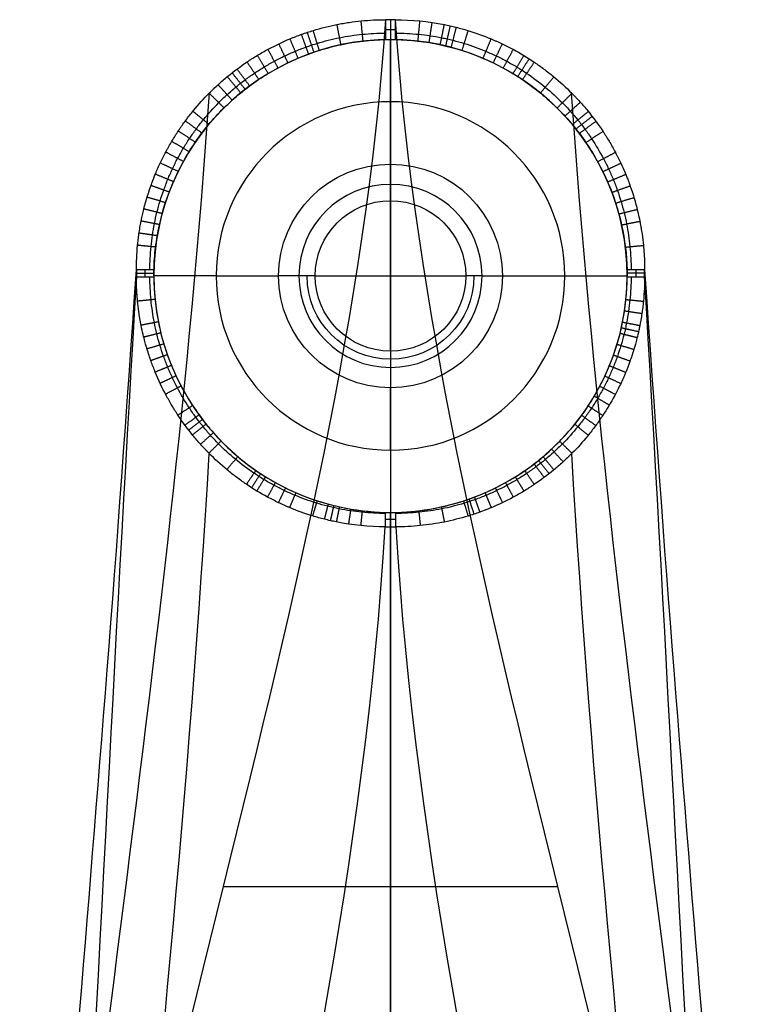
# Model space of a CAD drawing. Header units: millimetres. Extents: x -231 to 231, y -185 to 265.
# Tile 28 of 29: x -18 to 18, y 217 to 265. Entities that reach past the tile are written whole.
import ezdxf

# ---------------------------------------------------------------- set-up
doc = ezdxf.new("R2010")
doc.units = ezdxf.units.MM
doc.layers.add('Layer 01', color=7, linetype='Continuous', true_color=0x000000)

msp = doc.modelspace()

# ---------------------------------------------------------------- linework, layer by layer
at = {"layer": 'Layer 01', "color": 254, "true_color": 0xcad1ee}
for p, q in [((0, 264.753, 7.044), (0, 181.189, 781.5)), ((0, 264.753, 7.044), (0, 263.8, 5.907)), ((-0.234, 264.275, 6.474), (0.234, 264.275, 6.474)), ((0, 263.8, 3), (0, 263.8, 5.907)), ((0, 257.79), (0, 260.8)), ((0, 256.026, 4.434), (0, 256.813, 0.789)), ((0, 248.774, 4.434), (0, 256.026, 4.434)), ((-11.819, 252.364, 6.442), (-11.819, 252.691, 6.442)), ((11.819, 252.691, 6.442), (11.819, 252.364, 6.442)), ((-12.242, 252.527, 6.895), (-11.399, 252.527, 5.992)), ((-8.4, 252.4), (-5.39, 252.4)), ((-3.626, 252.4, 4.434), (3.626, 252.4, 4.434)), ((5.39, 252.4), (8.4, 252.4)), ((12.242, 252.527, 6.895), (11.399, 252.527, 5.992)), ((0, 248.774, 4.434), (0, 247.987, 0.789)), ((0, 244), (0, 247.01)), ((0, 240.303, 6.746), (0, 241, 6.074)), ((0, 241, 3), (0, 241, 6.074)), ((0.251, 240.653, 6.409), (-0.251, 240.653, 6.409)), ((0, 145.463, 781.5), (0, 240.303, 6.746)), ((-8.062, 222.971, 394.272), (8.062, 222.971, 394.272))]:
    msp.add_line(p, q, dxfattribs=at)
for centre, radius, start, end in [((0, 252.4, 3), 11.4, 0, 180), ((0, 252.4, 4.496), 11.4, 0, 180), ((0, 252.4), 8.4, 0, 180), ((0, 252.4, 0.789), 4.413, 0, 180), ((0, 252.4, 3), 11.4, 180, 0), ((0, 252.4, 4.538), 11.4, 180, 0), ((0, 252.4), 8.4, 180, 0), ((0, 252.4, 0.789), 4.413, 180, 0)]:
    msp.add_arc(centre, radius, start, end, dxfattribs=at)
at = {"layer": 'Layer 01', "color": 254, "true_color": 0xcad1ee, "extrusion": (1, 0, 0)}
for centre, radius, start, end in [((260.8, 3), 3, 270, 0), ((257.79, 1), 1, 192.1754, 270)]:
    msp.add_arc(centre, radius, start, end, dxfattribs=at)
at = {"layer": 'Layer 01', "color": 254, "true_color": 0xcad1ee, "extrusion": (0, 0, -1)}
for centre, radius, start, end in [((0, 252.4), 5.39, 0, 180), ((0, 252.4, -4.434), 3.626, 0, 180), ((0, 252.4), 5.39, 180, 0), ((0, 252.4, -2.612), 4.019, 180, 0), ((0, 252.4, -4.434), 3.626, 180, 0)]:
    msp.add_arc(centre, radius, start, end, dxfattribs=at)
at = {"layer": 'Layer 01', "color": 254, "true_color": 0xcad1ee, "extrusion": (0, 1, 0)}
for centre, radius, start, end in [((8.4, 3, 252.4), 3, 270, 0), ((5.39, 1, 252.4), 1, 192.1754, 270)]:
    msp.add_arc(centre, radius, start, end, dxfattribs=at)
at = {"layer": 'Layer 01', "color": 254, "true_color": 0xcad1ee, "extrusion": (0, -1, 0)}
for centre, radius, start, end in [((5.39, 1, -252.4), 1, 192.1754, 270), ((8.4, 3, -252.4), 3, 270, 0)]:
    msp.add_arc(centre, radius, start, end, dxfattribs=at)
at = {"layer": 'Layer 01', "color": 254, "true_color": 0xcad1ee, "extrusion": (-1, 0, 0)}
for centre, radius, start, end in [((-247.01, 1), 1, 192.1754, 270), ((-244, 3), 3, 270, 0)]:
    msp.add_arc(centre, radius, start, end, dxfattribs=at)
at = {"layer": 'Layer 01', "color": 254, "true_color": 0xcad1ee}
for points, degree in [([(-0.234, 264.753, 7.044), (-2.145, 236.896, 265.22), (-13.988, 209.046, 523.324), (-15.862, 181.189, 781.5)], 3), ([(-2.384, 263.548, 5.859), (-2.482, 264.034, 6.449), (-2.579, 264.521, 7.039)], 2), ([(-1.32, 263.723, 5.879), (-1.368, 264.209, 6.461), (-1.416, 264.695, 7.042)], 2), ([(-0.234, 264.753, 7.044), (-0.234, 264.275, 6.474), (-0.234, 263.798, 5.904)], 2), ([(0.234, 264.753, 7.044), (0, 264.753, 7.044), (-0.234, 264.753, 7.044)], 2), ([(15.862, 181.189, 781.5), (13.988, 209.046, 523.324), (2.145, 236.896, 265.22), (0.234, 264.753, 7.044)], 3), ([(0.234, 263.798, 5.904), (0.234, 264.116, 6.284), (0.234, 264.435, 6.664), (0.234, 264.753, 7.044)], 3), ([(1.323, 263.723, 5.879), (1.372, 264.209, 6.461), (1.42, 264.694, 7.042)], 2), ([(1.862, 263.647, 5.869), (1.935, 264.134, 6.455), (2.008, 264.621, 7.041)], 2), ([(2.398, 263.545, 5.859), (2.496, 264.031, 6.449), (2.594, 264.518, 7.039)], 2), ([(2.664, 263.484, 5.855), (2.774, 263.97, 6.447), (2.885, 264.455, 7.038)], 2), ([(-3.945, 263.096, 5.838), (-4.116, 263.57, 6.435), (-4.287, 264.045, 7.033)], 2), ([(-3.688, 263.187, 5.841), (-3.847, 263.665, 6.438), (-4.006, 264.143, 7.034)], 2), ([(-3.43, 263.272, 5.844), (-3.576, 263.752, 6.44), (-3.723, 264.233, 7.035)], 2), ([(2.928, 263.418, 5.851), (3.051, 263.902, 6.444), (3.174, 264.386, 7.037)], 2), ([(3.448, 263.266, 5.844), (3.596, 263.746, 6.44), (3.744, 264.226, 7.035)], 2), ([(-4.942, 262.673, 5.83), (-5.16, 263.131, 6.428), (-5.379, 263.59, 7.026)], 2), ([(-4.45, 262.896, 5.834), (-4.645, 263.363, 6.432), (-4.84, 263.83, 7.03)], 2), ([(4.459, 262.892, 5.834), (4.654, 263.359, 6.432), (4.85, 263.826, 7.03)], 2), ([(4.949, 262.67, 5.83), (5.168, 263.128, 6.428), (5.387, 263.586, 7.026)], 2), ([(-5.888, 262.162, 5.827), (-6.151, 262.597, 6.423), (-6.414, 263.033, 7.019)], 2), ([(-5.421, 262.429, 5.828), (-5.662, 262.876, 6.426), (-5.904, 263.324, 7.023)], 2), ([(5.43, 262.424, 5.828), (5.671, 262.871, 6.425), (5.913, 263.319, 7.023)], 2), ([(5.9, 262.154, 5.827), (6.164, 262.589, 6.423), (6.428, 263.025, 7.019)], 2), ([(-6.343, 261.872, 5.827), (-6.627, 262.294, 6.421), (-6.911, 262.716, 7.015)], 2), ([(6.132, 262.01, 5.827), (6.406, 262.439, 6.422), (6.68, 262.867, 7.017)], 2), ([(6.359, 261.862, 5.827), (6.644, 262.283, 6.421), (6.929, 262.704, 7.015)], 2), ([(-7.002, 261.396, 5.829), (-7.316, 261.795, 6.419), (-7.629, 262.194, 7.008)], 2), ([(-6.785, 261.561, 5.828), (-7.089, 261.967, 6.419), (-7.393, 262.374, 7.011)], 2), ([(-7.627, 260.873, 5.833), (-7.968, 261.246, 6.417), (-8.308, 261.619, 7.001)], 2), ([(-7.215, 261.226, 5.83), (-7.538, 261.617, 6.418), (-7.861, 262.007, 7.006)], 2), ([(7.226, 261.218, 5.83), (7.549, 261.608, 6.418), (7.872, 261.998, 7.006)], 2), ([(-8.02, 260.502, 5.837), (-8.377, 260.856, 6.417), (-8.734, 261.211, 6.996)], 2), ([(8.025, 260.497, 5.837), (8.383, 260.851, 6.417), (8.74, 261.205, 6.996)], 2), ([(8.4, 260.107, 5.842), (8.772, 260.441, 6.416), (9.145, 260.776, 6.991)], 2), ([(-8.749, 259.709, 5.847), (-9.135, 260.023, 6.416), (-9.52, 260.338, 6.985)], 2), ([(8.758, 259.698, 5.847), (9.144, 260.011, 6.416), (9.53, 260.325, 6.985)], 2), ([(-9.085, 259.286, 5.854), (-9.483, 259.579, 6.417), (-9.881, 259.872, 6.98)], 2), ([(8.93, 259.486, 5.851), (9.323, 259.789, 6.416), (9.715, 260.092, 6.982)], 2), ([(9.097, 259.27, 5.854), (9.495, 259.563, 6.417), (9.894, 259.855, 6.98)], 2), ([(-9.403, 258.845, 5.861), (-9.812, 259.116, 6.417), (-10.221, 259.388, 6.974)], 2), ([(9.414, 258.83, 5.861), (9.823, 259.101, 6.417), (10.232, 259.371, 6.974)], 2), ([(-9.701, 258.387, 5.869), (-10.119, 258.636, 6.418), (-10.538, 258.885, 6.968)], 2), ([(-9.976, 257.917, 5.878), (-10.402, 258.143, 6.42), (-10.828, 258.369, 6.962)], 2), ([(9.98, 257.91, 5.878), (10.406, 258.135, 6.42), (10.832, 258.361, 6.962)], 2), ([(-10.227, 257.437, 5.887), (-10.659, 257.64, 6.421), (-11.091, 257.843, 6.955)], 2), ([(10.23, 257.43, 5.887), (10.663, 257.632, 6.421), (11.095, 257.835, 6.955)], 2), ([(-10.455, 256.945, 5.896), (-10.892, 257.125, 6.423), (-11.328, 257.305, 6.949)], 2), ([(10.459, 256.936, 5.896), (10.896, 257.116, 6.423), (11.333, 257.295, 6.949)], 2), ([(-10.659, 256.443, 5.906), (-11.099, 256.6, 6.424), (-11.539, 256.757, 6.942)], 2), ([(10.664, 256.429, 5.907), (11.104, 256.585, 6.424), (11.545, 256.741, 6.942)], 2), ([(-10.84, 255.93, 5.917), (-11.281, 256.064, 6.426), (-11.723, 256.197, 6.936)], 2), ([(10.846, 255.912, 5.917), (11.287, 256.045, 6.427), (11.729, 256.177, 6.936)], 2), ([(-10.997, 255.406, 5.928), (-11.439, 255.517, 6.429), (-11.881, 255.627, 6.929)], 2), ([(11.001, 255.389, 5.929), (11.443, 255.499, 6.429), (11.885, 255.608, 6.929)], 2), ([(-11.129, 254.872, 5.94), (-11.57, 254.959, 6.431), (-12.011, 255.047, 6.922)], 2), ([(11.131, 254.86, 5.94), (11.572, 254.947, 6.431), (12.013, 255.034, 6.922)], 2), ([(-11.235, 254.333, 5.951), (-11.673, 254.398, 6.433), (-12.112, 254.463, 6.915)], 2), ([(-11.315, 253.79, 5.964), (-11.749, 253.833, 6.436), (-12.184, 253.875, 6.909)], 2), ([(11.315, 253.787, 5.964), (11.75, 253.83, 6.436), (12.184, 253.872, 6.909)], 2), ([(-11.396, 252.691, 5.989), (-11.678, 252.691, 6.291), (-11.96, 252.691, 6.593), (-12.242, 252.691, 6.895)], 3), ([(-12.242, 252.691, 6.895), (-12.242, 252.527, 6.895), (-12.242, 252.364, 6.895)], 2), ([(12.242, 252.691, 6.895), (11.96, 252.691, 6.593), (11.678, 252.691, 6.291), (11.396, 252.691, 5.989)], 3), ([(12.242, 252.364, 6.895), (12.242, 252.527, 6.895), (12.242, 252.691, 6.895)], 2), ([(-12.242, 252.364, 6.895), (-11.821, 252.364, 6.444), (-11.4, 252.364, 5.992)], 2), ([(-11.4, 252.4, 3), (-11.4, 252.4, 4.496), (-11.4, 252.4, 5.993)], 2), ([(-3.626, 252.4, 4.434), (-4.019, 252.4, 2.612), (-4.413, 252.4, 0.789)], 2), ([(4.413, 252.4, 0.789), (4.019, 252.4, 2.612), (3.626, 252.4, 4.434)], 2), ([(11.4, 252.4, 5.993), (11.4, 252.4, 4.496), (11.4, 252.4, 3)], 2), ([(11.4, 252.364, 5.992), (11.821, 252.364, 6.444), (12.242, 252.364, 6.895)], 2), ([(-11.344, 251.266, 5.984), (-11.764, 251.225, 6.432), (-12.184, 251.184, 6.879)], 2), ([(11.343, 251.263, 5.984), (11.764, 251.222, 6.432), (12.184, 251.181, 6.879)], 2), ([(11.275, 250.717, 5.98), (11.694, 250.656, 6.426), (12.112, 250.594, 6.872)], 2), ([(-11.183, 250.186, 5.976), (-11.598, 250.104, 6.42), (-12.014, 250.023, 6.864)], 2), ([(11.181, 250.175, 5.976), (11.596, 250.093, 6.42), (12.011, 250.011, 6.864)], 2), ([(11.124, 249.904, 5.975), (11.537, 249.812, 6.418), (11.95, 249.72, 6.86)], 2), ([(-11.064, 249.653, 5.973), (-11.475, 249.551, 6.415), (-11.887, 249.45, 6.857)], 2), ([(11.06, 249.636, 5.973), (11.471, 249.533, 6.415), (11.882, 249.431, 6.857)], 2), ([(-10.919, 249.124, 5.97), (-11.325, 249.002, 6.41), (-11.731, 248.881, 6.85)], 2), ([(10.914, 249.105, 5.97), (11.319, 248.983, 6.41), (11.725, 248.861, 6.849)], 2), ([(-10.748, 248.6, 5.967), (-11.147, 248.458, 6.405), (-11.547, 248.317, 6.842)], 2), ([(10.743, 248.585, 5.967), (11.142, 248.443, 6.405), (11.541, 248.302, 6.842)], 2), ([(-10.552, 248.084, 5.965), (-10.943, 247.924, 6.4), (-11.335, 247.764, 6.835)], 2), ([(10.548, 248.075, 5.965), (10.94, 247.914, 6.4), (11.331, 247.754, 6.835)], 2), ([(-10.332, 247.582, 5.963), (-10.715, 247.403, 6.396), (-11.099, 247.224, 6.828)], 2), ([(10.329, 247.575, 5.963), (10.712, 247.396, 6.396), (11.095, 247.216, 6.828)], 2), ([(-10.089, 247.093, 5.962), (-10.463, 246.896, 6.392), (-10.837, 246.698, 6.822)], 2), ([(10.085, 247.085, 5.962), (10.459, 246.888, 6.392), (10.832, 246.69, 6.822)], 2), ([(9.817, 246.605, 5.961), (10.18, 246.39, 6.388), (10.543, 246.175, 6.815)], 2), ([(-9.535, 246.152, 5.96), (-9.887, 245.92, 6.385), (-10.238, 245.688, 6.809)], 2), ([(9.525, 246.136, 5.96), (9.876, 245.904, 6.384), (10.227, 245.672, 6.809)], 2), ([(-9.223, 245.7, 5.96), (-9.562, 245.452, 6.381), (-9.901, 245.204, 6.803)], 2), ([(-9.059, 245.479, 5.96), (-9.391, 245.223, 6.38), (-9.723, 244.968, 6.8)], 2), ([(9.212, 245.684, 5.96), (9.55, 245.436, 6.381), (9.888, 245.187, 6.803)], 2), ([(-8.888, 245.261, 5.96), (-9.213, 244.998, 6.379), (-9.538, 244.734, 6.797)], 2), ([(8.879, 245.25, 5.961), (9.203, 244.986, 6.379), (9.528, 244.722, 6.797)], 2), ([(-8.532, 244.84, 5.961), (-8.843, 244.562, 6.376), (-9.153, 244.284, 6.791)], 2), ([(-8.159, 244.438, 5.963), (-8.454, 244.146, 6.374), (-8.749, 243.855, 6.786)], 2), ([(7.761, 244.049, 5.965), (8.039, 243.745, 6.373), (8.318, 243.441, 6.781)], 2), ([(8.153, 244.432, 5.963), (8.448, 244.14, 6.374), (8.743, 243.849, 6.786)], 2), ([(-17.278, 146.052, 781.5), (-15.403, 177.68, 523.137), (-10.611, 212.202, 265.149), (-8.73, 243.836, 6.786)], 3), ([(-7.358, 243.693, 5.967), (-7.621, 243.377, 6.372), (-7.883, 243.062, 6.776)], 2), ([(7.348, 243.684, 5.967), (7.61, 243.368, 6.372), (7.872, 243.052, 6.776)], 2), ([(17.278, 146.052, 781.5), (15.403, 177.68, 523.137), (10.611, 212.202, 265.149), (8.73, 243.836, 6.786)], 3), ([(6.916, 243.337, 5.971), (7.16, 243.011, 6.371), (7.405, 242.685, 6.772)], 2), ([(7.134, 243.508, 5.969), (7.387, 243.187, 6.371), (7.64, 242.865, 6.774)], 2), ([(-6.486, 243.025, 5.974), (-6.714, 242.69, 6.371), (-6.941, 242.355, 6.768)], 2), ([(-6.257, 242.871, 5.977), (-6.475, 242.531, 6.371), (-6.693, 242.191, 6.766)], 2), ([(-6.023, 242.721, 5.979), (-6.232, 242.378, 6.371), (-6.44, 242.034, 6.764)], 2), ([(6.011, 242.713, 5.979), (6.219, 242.37, 6.371), (6.427, 242.026, 6.764)], 2), ([(6.47, 243.014, 5.975), (6.696, 242.678, 6.371), (6.923, 242.342, 6.768)], 2), ([(-5.547, 242.44, 5.984), (-5.736, 242.09, 6.372), (-5.926, 241.74, 6.76)], 2), ([(-5.06, 242.184, 5.99), (-5.23, 241.828, 6.374), (-5.401, 241.472, 6.757)], 2), ([(5.052, 242.181, 5.99), (5.222, 241.824, 6.374), (5.393, 241.468, 6.757)], 2), ([(5.538, 242.436, 5.984), (5.727, 242.085, 6.372), (5.917, 241.734, 6.76)], 2), ([(-4.562, 241.952, 5.996), (-4.713, 241.592, 6.375), (-4.864, 241.232, 6.755)], 2), ([(3.778, 241.644, 6.007), (3.899, 241.28, 6.379), (4.021, 240.915, 6.751)], 2), ([(4.039, 241.74, 6.003), (4.171, 241.376, 6.378), (4.302, 241.013, 6.752)], 2), ([(4.553, 241.948, 5.996), (4.704, 241.588, 6.375), (4.854, 241.228, 6.755)], 2), ([(-3.534, 241.562, 6.011), (-3.646, 241.196, 6.381), (-3.759, 240.831, 6.75)], 2), ([(-3.004, 241.403, 6.019), (-3.097, 241.037, 6.384), (-3.19, 240.671, 6.749)], 2), ([(-2.734, 241.333, 6.024), (-2.818, 240.967, 6.386), (-2.901, 240.602, 6.748)], 2), ([(-2.463, 241.269, 6.028), (-2.536, 240.904, 6.388), (-2.61, 240.539, 6.747)], 2), ([(-1.916, 241.162, 6.038), (-1.97, 240.799, 6.392), (-2.025, 240.436, 6.746)], 2), ([(2.449, 241.266, 6.029), (2.522, 240.901, 6.388), (2.595, 240.536, 6.747)], 2), ([(3.515, 241.555, 6.011), (3.626, 241.19, 6.381), (3.738, 240.825, 6.75)], 2), ([(-1.365, 241.082, 6.049), (-1.401, 240.722, 6.397), (-1.437, 240.363, 6.746)], 2), ([(-0.251, 241.003, 6.072), (-0.251, 240.653, 6.409), (-0.251, 240.303, 6.746)], 2), ([(0.251, 240.303, 6.746), (0.251, 240.537, 6.521), (0.251, 240.77, 6.296), (0.251, 241.003, 6.072)], 3), ([(1.361, 241.082, 6.049), (1.397, 240.722, 6.397), (1.433, 240.362, 6.746)], 2), ([(-15.865, 145.463, 781.5), (-13.99, 177.079, 523.225), (-2.155, 208.687, 265.021), (-0.251, 240.303, 6.746)], 3), ([(-0.251, 240.303, 6.746), (0, 240.303, 6.746), (0.251, 240.303, 6.746)], 2), ([(0.251, 240.303, 6.746), (2.155, 208.687, 265.021), (13.99, 177.079, 523.225), (15.865, 145.463, 781.5)], 3)]:
    msp.add_open_spline(points, degree=degree, dxfattribs=at)
for points, knots in [([(-12.242, 252.691, 6.895), (-12.242, 253.059, 6.899), (-12.225, 253.454, 6.904), (-12.183, 253.888, 6.909), (-12.182, 253.897, 6.909), (-12.18, 253.919, 6.909), (-12.176, 253.952, 6.909), (-12.168, 254.031, 6.91), (-12.149, 254.191, 6.912), (-12.131, 254.333, 6.914), (-12.088, 254.626, 6.917), (-12.053, 254.832, 6.92), (-12.01, 255.05, 6.922), (-12.01, 255.051, 6.922), (-12.009, 255.056, 6.922), (-12.008, 255.062, 6.922), (-12.005, 255.078, 6.923), (-11.998, 255.11, 6.923), (-11.985, 255.176, 6.924), (-11.972, 255.236, 6.924), (-11.944, 255.361, 6.926), (-11.924, 255.45, 6.927), (-11.854, 255.738, 6.93), (-11.797, 255.955, 6.933), (-11.719, 256.213, 6.936), (-11.713, 256.231, 6.936), (-11.703, 256.263, 6.937), (-11.688, 256.312, 6.937), (-11.653, 256.422, 6.938), (-11.624, 256.511, 6.94), (-11.567, 256.68, 6.942), (-11.53, 256.783, 6.943), (-11.428, 257.06, 6.946), (-11.371, 257.203, 6.948), (-11.328, 257.307, 6.949), (-11.326, 257.312, 6.949), (-11.323, 257.318, 6.949), (-11.319, 257.327, 6.949), (-11.31, 257.349, 6.949), (-11.292, 257.393, 6.95), (-11.255, 257.479, 6.951), (-11.224, 257.551, 6.952), (-11.161, 257.694, 6.954), (-11.119, 257.785, 6.955), (-10.993, 258.051, 6.958), (-10.909, 258.216, 6.96), (-10.825, 258.374, 6.962), (-10.822, 258.381, 6.962), (-10.816, 258.393, 6.962), (-10.806, 258.41, 6.962), (-10.785, 258.45, 6.963), (-10.741, 258.53, 6.964), (-10.654, 258.687, 6.965), (-10.578, 258.818, 6.967), (-10.425, 259.072, 6.97), (-10.323, 259.234, 6.972), (-10.214, 259.397, 6.974), (-10.206, 259.41, 6.974), (-10.192, 259.432, 6.974), (-10.17, 259.464, 6.975), (-10.118, 259.54, 6.976), (-10.015, 259.69, 6.978), (-9.924, 259.815, 6.979), (-9.742, 260.06, 6.982), (-9.619, 260.218, 6.984), (-9.244, 260.673, 6.99), (-8.989, 260.953, 6.993), (-8.726, 261.219, 6.996), (-8.716, 261.229, 6.996), (-8.697, 261.247, 6.997), (-8.67, 261.274, 6.997), (-8.606, 261.337, 6.998), (-8.478, 261.462, 6.999), (-8.367, 261.566, 7.001), (-8.143, 261.769, 7.003), (-7.991, 261.9, 7.005), (-7.534, 262.276, 7.009), (-7.223, 262.506, 7.012), (-6.891, 262.729, 7.015), (-6.869, 262.744, 7.015), (-6.827, 262.772, 7.016), (-6.764, 262.814, 7.016), (-6.616, 262.909, 7.018), (-6.489, 262.988, 7.019), (-6.233, 263.142, 7.021), (-6.061, 263.239, 7.022), (-5.542, 263.518, 7.025), (-5.192, 263.684, 7.028), (-4.818, 263.839, 7.03), (-4.794, 263.849, 7.03), (-4.748, 263.868, 7.03), (-4.678, 263.897, 7.03), (-4.515, 263.961, 7.031), (-4.375, 264.014, 7.032), (-4.094, 264.115, 7.033), (-3.905, 264.177, 7.034), (-3.339, 264.35, 7.037), (-2.959, 264.445, 7.038), (-2.532, 264.53, 7.04), (-2.482, 264.54, 7.04), (-2.385, 264.558, 7.04), (-2.239, 264.585, 7.04), (-2.092, 264.608, 7.041), (-1.799, 264.652, 7.042), (-1.603, 264.676, 7.042), (-1.015, 264.734, 7.043), (-0.623, 264.753, 7.044), (-0.234, 264.753, 7.044)], [0, 0, 0, 0, 1.181843, 1.181843, 1.218776, 1.218776, 1.255708, 1.329574, 1.477304, 1.772765, 1.772765, 2.363687, 2.363687, 2.37292, 2.37292, 2.382153, 2.400619, 2.437552, 2.511417, 2.659147, 2.659147, 2.954608, 2.954608, 3.54553, 3.54553, 3.582462, 3.582462, 3.619395, 3.69326, 3.840991, 3.840991, 4.136451, 4.136451, 4.727373, 4.727373, 4.736606, 4.736606, 4.745839, 4.764306, 4.801238, 4.875104, 5.022834, 5.022834, 5.318295, 5.318295, 5.909216, 5.909216, 5.927683, 5.927683, 5.946149, 5.983082, 6.056947, 6.204677, 6.500138, 6.500138, 7.09106, 7.09106, 7.127992, 7.127992, 7.164925, 7.23879, 7.386521, 7.681981, 7.681981, 8.272903, 8.272903, 9.454746, 9.454746, 9.491679, 9.491679, 9.528611, 9.602477, 9.750207, 10.045668, 10.045668, 10.63659, 10.63659, 11.818433, 11.818433, 11.892298, 11.892298, 11.966163, 12.113894, 12.409354, 12.409354, 13.000276, 13.000276, 14.182119, 14.182119, 14.255985, 14.255985, 14.32985, 14.47758, 14.773041, 14.773041, 15.363963, 15.363963, 16.545806, 16.545806, 16.693536, 16.693536, 16.841267, 17.136728, 17.136728, 17.727649, 17.727649, 18.909493, 18.909493, 18.909493, 18.909493]), ([(0.234, 264.753, 7.044), (1.017, 264.753, 7.043), (1.812, 264.675, 7.042), (2.643, 264.508, 7.039), (2.688, 264.499, 7.039), (2.783, 264.478, 7.039), (2.925, 264.447, 7.038), (3.067, 264.413, 7.038), (3.351, 264.341, 7.037), (3.54, 264.289, 7.036), (4.106, 264.116, 7.033), (4.48, 263.981, 7.032), (4.873, 263.816, 7.029), (4.894, 263.808, 7.029), (4.938, 263.789, 7.029), (5.004, 263.76, 7.029), (5.158, 263.693, 7.028), (5.29, 263.632, 7.027), (5.553, 263.507, 7.025), (5.728, 263.418, 7.024), (6.249, 263.138, 7.02), (6.593, 262.931, 7.018), (6.95, 262.69, 7.015), (6.967, 262.678, 7.015), (7.006, 262.651, 7.014), (7.064, 262.611, 7.014), (7.2, 262.517, 7.013), (7.315, 262.432, 7.011), (7.546, 262.26, 7.009), (7.699, 262.14, 7.008), (8.154, 261.766, 7.003), (8.451, 261.495, 7), (8.749, 261.196, 6.996), (8.756, 261.188, 6.996), (8.772, 261.172, 6.996), (8.796, 261.148, 6.995), (8.852, 261.09, 6.995), (8.964, 260.973, 6.993), (9.06, 260.87, 6.992), (9.251, 260.658, 6.989), (9.378, 260.512, 6.988), (9.753, 260.054, 6.982), (9.998, 259.724, 6.978), (10.239, 259.36, 6.974), (10.245, 259.352, 6.973), (10.257, 259.333, 6.973), (10.276, 259.304, 6.973), (10.32, 259.236, 6.972), (10.409, 259.097, 6.97), (10.484, 258.974, 6.969), (10.635, 258.721, 6.966), (10.735, 258.545, 6.964), (10.838, 258.35, 6.961), (10.842, 258.342, 6.961), (10.853, 258.323, 6.961), (10.868, 258.293, 6.961), (10.904, 258.224, 6.96), (10.935, 258.164, 6.959), (10.997, 258.04, 6.958), (11.039, 257.954, 6.957), (11.165, 257.688, 6.953), (11.249, 257.498, 6.951), (11.334, 257.292, 6.949), (11.334, 257.292, 6.949), (11.335, 257.289, 6.949), (11.337, 257.284, 6.949), (11.342, 257.273, 6.949), (11.351, 257.249, 6.948), (11.372, 257.199, 6.948), (11.392, 257.149, 6.947), (11.434, 257.042, 6.946), (11.465, 256.96, 6.945), (11.568, 256.681, 6.942), (11.647, 256.451, 6.939), (11.735, 256.16, 6.935), (11.738, 256.147, 6.935), (11.747, 256.118, 6.935), (11.76, 256.074, 6.934), (11.789, 255.973, 6.933), (11.812, 255.89, 6.932), (11.855, 255.729, 6.93), (11.881, 255.628, 6.929), (11.95, 255.342, 6.926), (11.985, 255.176, 6.924), (12.014, 255.032, 6.922), (12.015, 255.028, 6.922), (12.016, 255.021, 6.922), (12.018, 255.011, 6.922), (12.022, 254.988, 6.922), (12.031, 254.942, 6.921), (12.048, 254.85, 6.92), (12.08, 254.67, 6.918), (12.103, 254.521, 6.916), (12.145, 254.23, 6.913), (12.167, 254.046, 6.911), (12.185, 253.867, 6.908), (12.186, 253.859, 6.908), (12.187, 253.846, 6.908), (12.189, 253.826, 6.908), (12.193, 253.78, 6.907), (12.201, 253.69, 6.906), (12.215, 253.51, 6.904), (12.224, 253.36, 6.903), (12.238, 253.064, 6.899), (12.242, 252.874, 6.897), (12.242, 252.691, 6.895)], [0, 0, 0, 0, 2.364093, 2.364093, 2.511849, 2.511849, 2.659604, 2.955116, 2.955116, 3.546139, 3.546139, 4.728186, 4.728186, 4.802064, 4.802064, 4.875942, 5.023697, 5.319209, 5.319209, 5.910232, 5.910232, 7.092279, 7.092279, 7.166156, 7.166156, 7.240034, 7.38779, 7.683302, 7.683302, 8.274325, 8.274325, 9.456371, 9.456371, 9.49331, 9.49331, 9.530249, 9.604127, 9.751883, 10.047395, 10.047395, 10.638418, 10.638418, 11.820464, 11.820464, 11.857403, 11.857403, 11.894342, 11.96822, 12.115976, 12.411488, 12.411488, 13.002511, 13.002511, 13.03945, 13.03945, 13.076389, 13.150267, 13.298022, 13.298022, 13.593534, 13.593534, 14.184557, 14.184557, 14.193792, 14.193792, 14.203027, 14.221496, 14.258435, 14.332313, 14.480069, 14.480069, 14.77558, 14.77558, 15.366604, 15.366604, 15.403543, 15.403543, 15.440481, 15.514359, 15.662115, 15.662115, 15.957627, 15.957627, 16.54865, 16.54865, 16.557885, 16.557885, 16.567119, 16.585589, 16.622528, 16.696406, 16.844162, 17.139673, 17.139673, 17.730696, 17.730696, 17.749166, 17.749166, 17.767635, 17.804574, 17.878452, 18.026208, 18.32172, 18.32172, 18.912743, 18.912743, 18.912743, 18.912743]), ([(-11.591, 252.691, 6.197), (-11.591, 253.066, 6.2), (-11.573, 253.44, 6.202), (-11.518, 253.997, 6.205), (-11.495, 254.183, 6.207), (-11.441, 254.552, 6.209), (-11.409, 254.737, 6.21), (-11.336, 255.104, 6.212), (-11.295, 255.288, 6.213), (-11.204, 255.651, 6.216), (-11.154, 255.831, 6.217), (-11.047, 256.187, 6.219), (-10.989, 256.364, 6.22), (-10.864, 256.713, 6.222), (-10.798, 256.886, 6.223), (-10.656, 257.229, 6.226), (-10.582, 257.398, 6.227), (-10.424, 257.734, 6.229), (-10.341, 257.9, 6.23), (-10.166, 258.229, 6.232), (-10.075, 258.392, 6.233), (-9.883, 258.713, 6.235), (-9.783, 258.873, 6.236), (-9.576, 259.184, 6.238), (-9.469, 259.337, 6.239), (-9.248, 259.637, 6.241), (-9.134, 259.784, 6.242), (-8.782, 260.215, 6.245), (-8.534, 260.49, 6.246), (-8.142, 260.885, 6.249), (-8.008, 261.014, 6.25), (-7.733, 261.265, 6.251), (-7.592, 261.388, 6.252), (-7.375, 261.567, 6.253), (-7.302, 261.626, 6.254), (-7.155, 261.742, 6.255), (-7.08, 261.799, 6.255), (-6.855, 261.967, 6.256), (-6.703, 262.074, 6.257), (-6.395, 262.282, 6.258), (-6.238, 262.382, 6.259), (-5.92, 262.573, 6.26), (-5.759, 262.665, 6.261), (-5.433, 262.841, 6.262), (-5.268, 262.925, 6.263), (-4.932, 263.085, 6.264), (-4.763, 263.161, 6.264), (-4.418, 263.304, 6.265), (-4.244, 263.372, 6.266), (-3.979, 263.468, 6.266), (-3.89, 263.499, 6.267), (-3.712, 263.558, 6.267), (-3.623, 263.586, 6.267), (-3.177, 263.723, 6.268), (-2.816, 263.813, 6.269), (-2.089, 263.959, 6.27), (-1.722, 264.014, 6.271), (-0.982, 264.087, 6.272), (-0.61, 264.106, 6.272), (-0.234, 264.106, 6.272)], [0, 0, 0, 0, 1.181849, 1.181849, 1.772774, 1.772774, 2.363698, 2.363698, 2.954623, 2.954623, 3.545547, 3.545547, 4.136472, 4.136472, 4.727396, 4.727396, 5.318321, 5.318321, 5.909246, 5.909246, 6.50017, 6.50017, 7.091095, 7.091095, 7.682019, 7.682019, 8.272944, 8.272944, 9.454793, 9.454793, 10.045717, 10.045717, 10.636642, 10.636642, 10.932104, 10.932104, 11.227567, 11.227567, 11.818491, 11.818491, 12.409416, 12.409416, 13.00034, 13.00034, 13.591265, 13.591265, 14.182189, 14.182189, 14.773114, 14.773114, 15.068576, 15.068576, 15.364038, 15.364038, 16.545887, 16.545887, 17.727737, 17.727737, 18.909586, 18.909586, 18.909586, 18.909586]), ([(0.234, 264.106, 6.272), (0.61, 264.106, 6.272), (0.984, 264.087, 6.272), (1.542, 264.032, 6.271), (1.727, 264.009, 6.271), (2.097, 263.953, 6.27), (2.282, 263.921, 6.27), (2.558, 263.865, 6.27), (2.65, 263.845, 6.269), (2.833, 263.803, 6.269), (2.924, 263.782, 6.269), (3.196, 263.712, 6.268), (3.376, 263.662, 6.268), (3.909, 263.498, 6.267), (4.258, 263.372, 6.266), (4.771, 263.157, 6.264), (4.94, 263.081, 6.264), (5.275, 262.921, 6.263), (5.441, 262.837, 6.262), (5.769, 262.66, 6.261), (5.931, 262.567, 6.26), (6.172, 262.421, 6.259), (6.252, 262.372, 6.259), (6.41, 262.271, 6.258), (6.488, 262.219, 6.258), (6.875, 261.958, 6.256), (7.173, 261.735, 6.255), (7.744, 261.262, 6.251), (8.017, 261.011, 6.25), (8.409, 260.616, 6.247), (8.537, 260.481, 6.246), (8.786, 260.203, 6.245), (8.908, 260.061, 6.244), (9.086, 259.843, 6.242), (9.144, 259.769, 6.242), (9.259, 259.621, 6.241), (9.315, 259.546, 6.24), (9.481, 259.32, 6.239), (9.587, 259.168, 6.238), (9.895, 258.703, 6.235), (10.084, 258.384, 6.233), (10.345, 257.893, 6.23), (10.427, 257.727, 6.229), (10.585, 257.391, 6.227), (10.66, 257.221, 6.226), (10.802, 256.876, 6.223), (10.869, 256.701, 6.222), (10.994, 256.347, 6.22), (11.053, 256.169, 6.219), (11.16, 255.811, 6.217), (11.209, 255.632, 6.216), (11.299, 255.271, 6.213), (11.339, 255.09, 6.212), (11.446, 254.545, 6.209), (11.5, 254.178, 6.207), (11.573, 253.439, 6.202), (11.591, 253.066, 6.2), (11.591, 252.691, 6.197)], [0, 0, 0, 0, 1.18189, 1.18189, 1.772834, 1.772834, 2.363779, 2.363779, 2.659252, 2.659252, 2.954724, 2.954724, 3.545669, 3.545669, 4.727558, 4.727558, 5.318503, 5.318503, 5.909448, 5.909448, 6.500393, 6.500393, 6.795865, 6.795865, 7.091337, 7.091337, 8.273227, 8.273227, 9.455117, 9.455117, 10.046061, 10.046061, 10.637006, 10.637006, 10.932479, 10.932479, 11.227951, 11.227951, 11.818896, 11.818896, 13.000785, 13.000785, 13.59173, 13.59173, 14.182675, 14.182675, 14.77362, 14.77362, 15.364564, 15.364564, 15.955509, 15.955509, 16.546454, 16.546454, 17.728344, 17.728344, 18.910233, 18.910233, 18.910233, 18.910233]), ([(-11.396, 252.691, 5.989), (-11.387, 253.056, 5.98), (-11.36, 253.419, 5.972), (-11.272, 254.141, 5.956), (-11.211, 254.502, 5.948), (-10.975, 255.569, 5.925), (-10.753, 256.255, 5.91), (-10.324, 257.248, 5.89), (-10.165, 257.573, 5.884), (-9.815, 258.209, 5.872), (-9.624, 258.522, 5.866), (-9.011, 259.42, 5.851), (-8.551, 259.974, 5.843), (-7.526, 260.993, 5.831), (-6.957, 261.46, 5.828), (-5.758, 262.265, 5.826), (-5.125, 262.609, 5.828), (-4.123, 263.035, 5.836), (-3.778, 263.162, 5.84), (-3.087, 263.38, 5.849), (-2.738, 263.472, 5.854), (-1.681, 263.698, 5.871), (-0.964, 263.783, 5.886), (-0.234, 263.798, 5.904)], [-17.403923, -17.403923, -17.403923, -17.403923, -16.316178, -16.316178, -15.228432, -15.228432, -13.052942, -13.052942, -11.965197, -11.965197, -10.877452, -10.877452, -8.701961, -8.701961, -6.526471, -6.526471, -4.350981, -4.350981, -3.263236, -3.263236, -2.17549, -2.17549, 0, 0, 0, 0]), ([(0.234, 263.798, 5.904), (0.599, 263.79, 5.895), (0.962, 263.765, 5.887), (1.685, 263.681, 5.872), (2.046, 263.621, 5.865), (3.114, 263.391, 5.847), (3.802, 263.172, 5.839), (4.796, 262.748, 5.831), (5.122, 262.591, 5.829), (5.761, 262.244, 5.827), (6.074, 262.054, 5.827), (6.975, 261.446, 5.828), (7.531, 260.988, 5.831), (8.556, 259.968, 5.843), (9.026, 259.401, 5.852), (9.837, 258.207, 5.872), (10.183, 257.575, 5.884), (10.614, 256.575, 5.904), (10.743, 256.232, 5.911), (10.965, 255.542, 5.925), (11.058, 255.193, 5.933), (11.29, 254.138, 5.956), (11.378, 253.421, 5.972), (11.396, 252.691, 5.989)], [-17.403918, -17.403918, -17.403918, -17.403918, -16.316174, -16.316174, -15.228429, -15.228429, -13.052939, -13.052939, -11.965194, -11.965194, -10.877449, -10.877449, -8.701959, -8.701959, -6.526469, -6.526469, -4.35098, -4.35098, -3.263235, -3.263235, -2.17549, -2.17549, 0, 0, 0, 0]), ([(-17.277, 180.599, 781.5), (-17.277, 180.601, 781.48), (-17.277, 180.604, 781.461), (-17.277, 180.606, 781.441), (-15.404, 208.449, 523.391), (-10.611, 233.39, 265.048), (-8.725, 261.22, 6.996)], [162.909634, 162.909634, 162.909634, 162.909634, 162.968678, 162.968678, 162.968678, 941.769422, 941.769422, 941.769422, 941.769422]), ([(17.277, 180.599, 781.5), (17.277, 180.601, 781.48), (17.277, 180.604, 781.461), (17.277, 180.606, 781.441), (15.404, 208.449, 523.391), (10.611, 233.39, 265.048), (8.725, 261.22, 6.996)], [162.909634, 162.909634, 162.909634, 162.909634, 162.968678, 162.968678, 162.968678, 941.769422, 941.769422, 941.769422, 941.769422]), ([(-17.863, 179.176, 781.5), (-17.863, 179.184, 781.428), (-17.862, 179.191, 781.357), (-17.862, 179.199, 781.285), (-15.991, 207.013, 523.513), (-14.113, 224.945, 264.675), (-12.242, 252.691, 6.895)], [-778.232194, -778.232194, -778.232194, -778.232194, -778.016231, -778.016231, -778.016231, 0, 0, 0, 0]), ([(12.242, 252.691, 6.895), (14.113, 224.945, 264.675), (15.991, 207.013, 523.513), (17.862, 179.199, 781.285), (17.862, 179.191, 781.357), (17.863, 179.184, 781.428), (17.863, 179.176, 781.5)], [-778.232194, -778.232194, -778.232194, -778.232194, -0.215963, -0.215963, -0.215963, 0, 0, 0, 0]), ([(-12.242, 252.364, 6.895), (-12.242, 252.362, 6.915), (-12.242, 252.359, 6.936), (-12.242, 252.357, 6.957), (-14.119, 220.702, 265.542), (-15.987, 179.136, 522.915), (-17.863, 147.476, 781.5)], [-781.821951, -781.821951, -781.821951, -781.821951, -781.759611, -781.759611, -781.759611, 0, 0, 0, 0]), ([(-0.251, 240.303, 6.746), (-1.039, 240.304, 6.746), (-1.834, 240.383, 6.746), (-2.707, 240.559, 6.748), (-2.8, 240.579, 6.748), (-2.99, 240.622, 6.748), (-3.085, 240.645, 6.748), (-3.37, 240.717, 6.749), (-3.559, 240.77, 6.75), (-4.124, 240.943, 6.751), (-4.497, 241.078, 6.753), (-4.91, 241.251, 6.755), (-4.953, 241.269, 6.755), (-5.042, 241.308, 6.756), (-5.174, 241.366, 6.756), (-5.307, 241.427, 6.757), (-5.57, 241.553, 6.758), (-5.745, 241.642, 6.759), (-6.266, 241.923, 6.763), (-6.607, 242.129, 6.765), (-6.961, 242.369, 6.768), (-6.98, 242.381, 6.768), (-7.019, 242.408, 6.768), (-7.077, 242.448, 6.769), (-7.214, 242.544, 6.77), (-7.33, 242.629, 6.771), (-7.562, 242.802, 6.773), (-7.715, 242.922, 6.775), (-8.168, 243.297, 6.779), (-8.464, 243.567, 6.782), (-8.767, 243.873, 6.786), (-8.782, 243.888, 6.786), (-8.814, 243.921, 6.787), (-8.863, 243.971, 6.787), (-8.976, 244.09, 6.789), (-9.073, 244.195, 6.79), (-9.265, 244.408, 6.793), (-9.392, 244.556, 6.795), (-9.767, 245.014, 6.8), (-10.008, 245.341, 6.805), (-10.245, 245.699, 6.809), (-10.25, 245.707, 6.809), (-10.262, 245.725, 6.809), (-10.28, 245.752, 6.81), (-10.322, 245.817, 6.811), (-10.406, 245.949, 6.812), (-10.477, 246.065, 6.814), (-10.62, 246.304, 6.817), (-10.714, 246.47, 6.819), (-10.992, 246.989, 6.825), (-11.171, 247.363, 6.83), (-11.338, 247.77, 6.835), (-11.339, 247.773, 6.835), (-11.344, 247.783, 6.836), (-11.35, 247.798, 6.836), (-11.364, 247.834, 6.836), (-11.393, 247.906, 6.837), (-11.418, 247.969, 6.838), (-11.467, 248.098, 6.84), (-11.501, 248.188, 6.841), (-11.601, 248.467, 6.844), (-11.667, 248.667, 6.847), (-11.731, 248.883, 6.85), (-11.731, 248.882, 6.85), (-11.731, 248.883, 6.85), (-11.732, 248.884, 6.85), (-11.733, 248.887, 6.85), (-11.735, 248.893, 6.85), (-11.739, 248.907, 6.85), (-11.743, 248.921, 6.85), (-11.752, 248.953, 6.851), (-11.76, 248.979, 6.851), (-11.786, 249.069, 6.852), (-11.808, 249.147, 6.853), (-11.884, 249.433, 6.857), (-11.949, 249.694, 6.86), (-12.015, 250.028, 6.864), (-12.015, 250.03, 6.864), (-12.017, 250.038, 6.865), (-12.019, 250.049, 6.865), (-12.024, 250.074, 6.865), (-12.033, 250.125, 6.866), (-12.052, 250.224, 6.867), (-12.066, 250.307, 6.868), (-12.093, 250.468, 6.87), (-12.109, 250.569, 6.871), (-12.15, 250.86, 6.875), (-12.17, 251.032, 6.877), (-12.185, 251.189, 6.879), (-12.186, 251.197, 6.88), (-12.187, 251.211, 6.88), (-12.189, 251.231, 6.88), (-12.193, 251.278, 6.881), (-12.201, 251.371, 6.882), (-12.216, 251.554, 6.884), (-12.224, 251.705, 6.886), (-12.238, 252, 6.89), (-12.242, 252.187, 6.893), (-12.242, 252.364, 6.895)], [0, 0, 0, 0, 2.362485, 2.362485, 2.657795, 2.657795, 2.953106, 2.953106, 3.543727, 3.543727, 4.724969, 4.724969, 4.872624, 4.872624, 5.02028, 5.31559, 5.31559, 5.906211, 5.906211, 7.087454, 7.087454, 7.161281, 7.161281, 7.235109, 7.382764, 7.678075, 7.678075, 8.268696, 8.268696, 9.449938, 9.449938, 9.523766, 9.523766, 9.597593, 9.745249, 10.040559, 10.040559, 10.63118, 10.63118, 11.812423, 11.812423, 11.849336, 11.849336, 11.88625, 11.960078, 12.107733, 12.403044, 12.403044, 12.993665, 12.993665, 14.174907, 14.174907, 14.193364, 14.193364, 14.211821, 14.248735, 14.322562, 14.470218, 14.470218, 14.765528, 14.765528, 15.356149, 15.356149, 15.360763, 15.360763, 15.365378, 15.374606, 15.393063, 15.429977, 15.503805, 15.503805, 15.65146, 15.65146, 15.94677, 15.94677, 16.537392, 16.537392, 16.54662, 16.54662, 16.555848, 16.574305, 16.611219, 16.685047, 16.832702, 16.832702, 17.128013, 17.128013, 17.718634, 17.718634, 17.737091, 17.737091, 17.755548, 17.792461, 17.866289, 18.013944, 18.309255, 18.309255, 18.899876, 18.899876, 18.899876, 18.899876]), ([(-0.251, 240.949, 6.123), (-0.627, 240.949, 6.123), (-1.001, 240.968, 6.123), (-1.559, 241.024, 6.123), (-1.744, 241.047, 6.123), (-2.114, 241.103, 6.123), (-2.298, 241.135, 6.124), (-2.574, 241.191, 6.124), (-2.666, 241.211, 6.124), (-2.849, 241.252, 6.124), (-2.94, 241.274, 6.124), (-3.212, 241.344, 6.125), (-3.391, 241.394, 6.125), (-3.924, 241.558, 6.126), (-4.272, 241.685, 6.127), (-4.785, 241.899, 6.128), (-4.954, 241.975, 6.128), (-5.289, 242.135, 6.129), (-5.454, 242.22, 6.13), (-5.782, 242.397, 6.131), (-5.944, 242.49, 6.131), (-6.185, 242.636, 6.132), (-6.265, 242.686, 6.133), (-6.422, 242.787, 6.133), (-6.5, 242.838, 6.134), (-6.887, 243.1, 6.135), (-7.184, 243.323, 6.137), (-7.754, 243.796, 6.14), (-8.027, 244.046, 6.141), (-8.418, 244.442, 6.144), (-8.546, 244.578, 6.145), (-8.795, 244.855, 6.147), (-8.916, 244.997, 6.148), (-9.093, 245.216, 6.149), (-9.152, 245.289, 6.149), (-9.266, 245.438, 6.15), (-9.322, 245.512, 6.151), (-9.487, 245.738, 6.152), (-9.594, 245.891, 6.153), (-9.901, 246.356, 6.157), (-10.089, 246.674, 6.159), (-10.349, 247.165, 6.162), (-10.431, 247.331, 6.163), (-10.589, 247.667, 6.165), (-10.663, 247.837, 6.166), (-10.805, 248.182, 6.169), (-10.871, 248.357, 6.17), (-10.996, 248.711, 6.172), (-11.055, 248.889, 6.174), (-11.162, 249.246, 6.176), (-11.211, 249.425, 6.177), (-11.3, 249.786, 6.18), (-11.34, 249.967, 6.181), (-11.447, 250.512, 6.185), (-11.501, 250.878, 6.187), (-11.573, 251.616, 6.192), (-11.591, 251.989, 6.195), (-11.591, 252.364, 6.197)], [0, 0, 0, 0, 1.180944, 1.180944, 1.771415, 1.771415, 2.361887, 2.361887, 2.657123, 2.657123, 2.952359, 2.952359, 3.542831, 3.542831, 4.723774, 4.723774, 5.314246, 5.314246, 5.904718, 5.904718, 6.49519, 6.49519, 6.790426, 6.790426, 7.085661, 7.085661, 8.266605, 8.266605, 9.447549, 9.447549, 10.03802, 10.03802, 10.628492, 10.628492, 10.923728, 10.923728, 11.218964, 11.218964, 11.809436, 11.809436, 12.990379, 12.990379, 13.580851, 13.580851, 14.171323, 14.171323, 14.761795, 14.761795, 15.352267, 15.352267, 15.942738, 15.942738, 16.53321, 16.53321, 17.714154, 17.714154, 18.895097, 18.895097, 18.895097, 18.895097]), ([(-11.4, 252.364, 5.992), (-11.398, 251.624, 5.986), (-11.324, 250.895, 5.981), (-11.11, 249.821, 5.974), (-11.022, 249.466, 5.972), (-10.81, 248.761, 5.968), (-10.686, 248.411, 5.967), (-10.267, 247.391, 5.962), (-9.925, 246.745, 5.961), (-9.121, 245.522, 5.96), (-8.652, 244.941, 5.961), (-7.627, 243.895, 5.965), (-7.068, 243.425, 5.969), (-6.159, 242.8, 5.977), (-5.843, 242.604, 5.981), (-5.199, 242.248, 5.988), (-4.871, 242.087, 5.992), (-3.866, 241.651, 6.005), (-3.17, 241.424, 6.016), (-1.723, 241.107, 6.041), (-0.992, 241.019, 6.056), (-0.251, 241.003, 6.072)], [-17.643226, -17.643226, -17.643226, -17.643226, -15.437822, -15.437822, -14.335121, -14.335121, -13.232419, -13.232419, -11.027016, -11.027016, -8.821613, -8.821613, -6.61621, -6.61621, -5.513508, -5.513508, -4.410806, -4.410806, -2.205403, -2.205403, 0, 0, 0, 0]), ([(0.251, 241.003, 6.072), (0.992, 241.019, 6.056), (1.718, 241.107, 6.041), (2.788, 241.34, 6.023), (3.142, 241.435, 6.017), (3.842, 241.661, 6.006), (4.19, 241.791, 6.001), (5.202, 242.229, 5.988), (5.841, 242.583, 5.98), (7.049, 243.411, 5.969), (7.621, 243.89, 5.965), (8.647, 244.935, 5.961), (9.106, 245.502, 5.96), (9.714, 246.423, 5.96), (9.904, 246.743, 5.961), (10.248, 247.393, 5.963), (10.403, 247.724, 5.964), (10.82, 248.737, 5.968), (11.033, 249.438, 5.972), (11.324, 250.89, 5.981), (11.398, 251.624, 5.986), (11.4, 252.364, 5.992)], [0, 0, 0, 0, 2.205403, 2.205403, 3.308105, 3.308105, 4.410806, 4.410806, 6.61621, 6.61621, 8.821613, 8.821613, 11.027016, 11.027016, 12.129718, 12.129718, 13.232419, 13.232419, 15.437823, 15.437823, 17.643226, 17.643226, 17.643226, 17.643226]), ([(12.242, 252.364, 6.895), (12.242, 252.009, 6.89), (12.227, 251.615, 6.885), (12.183, 251.174, 6.879), (12.183, 251.171, 6.879), (12.182, 251.162, 6.879), (12.181, 251.147, 6.879), (12.177, 251.113, 6.879), (12.17, 251.043, 6.878), (12.163, 250.98, 6.877), (12.147, 250.85, 6.875), (12.135, 250.757, 6.874), (12.094, 250.465, 6.87), (12.058, 250.249, 6.867), (12.011, 250.007, 6.864), (12.009, 250.001, 6.864), (12.007, 249.991, 6.864), (12.004, 249.975, 6.864), (11.997, 249.941, 6.863), (11.983, 249.872, 6.862), (11.971, 249.816, 6.862), (11.948, 249.707, 6.86), (11.932, 249.638, 6.859), (11.886, 249.445, 6.857), (11.857, 249.332, 6.855), (11.78, 249.044, 6.852), (11.743, 248.919, 6.85), (11.725, 248.86, 6.849), (11.724, 248.858, 6.849), (11.723, 248.854, 6.849), (11.721, 248.849, 6.849), (11.718, 248.838, 6.849), (11.711, 248.815, 6.849), (11.697, 248.769, 6.848), (11.669, 248.679, 6.847), (11.644, 248.604, 6.846), (11.595, 248.455, 6.844), (11.562, 248.36, 6.843), (11.463, 248.083, 6.839), (11.396, 247.911, 6.837), (11.329, 247.749, 6.835), (11.326, 247.741, 6.835), (11.321, 247.728, 6.835), (11.313, 247.71, 6.835), (11.295, 247.666, 6.834), (11.258, 247.579, 6.833), (11.184, 247.408, 6.831), (11.118, 247.264, 6.829), (10.985, 246.983, 6.825), (10.893, 246.803, 6.823), (10.613, 246.282, 6.816), (10.42, 245.963, 6.812), (10.221, 245.663, 6.809), (10.213, 245.65, 6.808), (10.198, 245.629, 6.808), (10.177, 245.597, 6.808), (10.126, 245.522, 6.807), (10.024, 245.374, 6.805), (9.935, 245.251, 6.803), (9.755, 245.007, 6.8), (9.633, 244.85, 6.798), (9.259, 244.394, 6.793), (9.003, 244.111, 6.789), (8.735, 243.84, 6.786), (8.725, 243.831, 6.786), (8.707, 243.813, 6.786), (8.68, 243.786, 6.785), (8.617, 243.723, 6.784), (8.489, 243.599, 6.783), (8.379, 243.496, 6.782), (8.157, 243.293, 6.779), (8.006, 243.163, 6.778), (7.549, 242.786, 6.773), (7.238, 242.555, 6.77), (6.903, 242.329, 6.767), (6.881, 242.315, 6.767), (6.84, 242.287, 6.767), (6.777, 242.246, 6.766), (6.63, 242.151, 6.765), (6.504, 242.072, 6.764), (6.249, 241.919, 6.763), (6.077, 241.821, 6.761), (5.559, 241.542, 6.758), (5.208, 241.375, 6.756), (4.81, 241.209, 6.754), (4.762, 241.189, 6.754), (4.67, 241.152, 6.754), (4.531, 241.097, 6.753), (4.392, 241.045, 6.753), (4.112, 240.944, 6.751), (3.924, 240.881, 6.751), (3.358, 240.709, 6.749), (2.977, 240.613, 6.748), (2.405, 240.498, 6.747), (2.209, 240.464, 6.747), (1.819, 240.406, 6.746), (1.624, 240.381, 6.746), (1.036, 240.323, 6.746), (0.643, 240.304, 6.746), (0.251, 240.303, 6.746)], [0, 0, 0, 0, 1.180923, 1.180923, 1.199375, 1.199375, 1.217827, 1.25473, 1.328538, 1.476153, 1.476153, 1.771384, 1.771384, 2.361846, 2.361846, 2.371072, 2.371072, 2.380297, 2.398749, 2.435653, 2.509461, 2.509461, 2.657076, 2.657076, 2.952307, 2.952307, 3.542768, 3.542768, 3.547381, 3.547381, 3.551994, 3.56122, 3.579672, 3.616576, 3.690384, 3.837999, 3.837999, 4.13323, 4.13323, 4.723691, 4.723691, 4.742143, 4.742143, 4.760595, 4.797499, 4.871306, 5.018922, 5.314153, 5.314153, 5.904614, 5.904614, 7.085537, 7.085537, 7.122441, 7.122441, 7.159344, 7.233152, 7.380767, 7.675998, 7.675998, 8.266459, 8.266459, 9.447382, 9.447382, 9.484286, 9.484286, 9.52119, 9.594998, 9.742613, 10.037844, 10.037844, 10.628305, 10.628305, 11.809228, 11.809228, 11.883036, 11.883036, 11.956843, 12.104459, 12.399689, 12.399689, 12.990151, 12.990151, 14.171073, 14.171073, 14.318689, 14.318689, 14.466304, 14.761535, 14.761535, 15.351996, 15.351996, 16.532919, 16.532919, 17.12338, 17.12338, 17.713842, 17.713842, 18.894765, 18.894765, 18.894765, 18.894765]), ([(11.591, 252.364, 6.197), (11.591, 251.989, 6.195), (11.573, 251.616, 6.192), (11.518, 251.059, 6.188), (11.496, 250.874, 6.187), (11.441, 250.504, 6.185), (11.41, 250.32, 6.183), (11.355, 250.045, 6.181), (11.336, 249.953, 6.181), (11.295, 249.77, 6.18), (11.273, 249.679, 6.179), (11.206, 249.406, 6.177), (11.156, 249.226, 6.176), (11.049, 248.87, 6.173), (10.991, 248.694, 6.172), (10.867, 248.345, 6.17), (10.8, 248.172, 6.169), (10.66, 247.829, 6.166), (10.585, 247.66, 6.165), (10.428, 247.324, 6.163), (10.345, 247.158, 6.162), (10.171, 246.829, 6.16), (10.08, 246.667, 6.159), (9.889, 246.345, 6.156), (9.789, 246.186, 6.155), (9.582, 245.874, 6.153), (9.476, 245.721, 6.152), (9.255, 245.422, 6.15), (9.142, 245.275, 6.149), (8.791, 244.843, 6.147), (8.543, 244.568, 6.145), (8.152, 244.173, 6.142), (8.018, 244.044, 6.141), (7.743, 243.793, 6.14), (7.603, 243.67, 6.139), (7.386, 243.491, 6.138), (7.313, 243.432, 6.137), (7.166, 243.316, 6.137), (7.091, 243.259, 6.136), (6.867, 243.091, 6.135), (6.715, 242.983, 6.134), (6.407, 242.775, 6.133), (6.25, 242.675, 6.133), (5.933, 242.483, 6.131), (5.772, 242.392, 6.131), (5.446, 242.216, 6.13), (5.281, 242.132, 6.129), (4.946, 241.972, 6.128), (4.777, 241.896, 6.128), (4.433, 241.752, 6.127), (4.259, 241.684, 6.127), (3.994, 241.588, 6.126), (3.905, 241.558, 6.126), (3.728, 241.498, 6.125), (3.638, 241.47, 6.125), (3.192, 241.333, 6.125), (2.832, 241.243, 6.124), (2.105, 241.097, 6.123), (1.739, 241.042, 6.123), (1, 240.968, 6.123), (0.627, 240.949, 6.123), (0.251, 240.949, 6.123)], [0.000001, 0.000001, 0.000001, 0.000001, 1.180901, 1.180901, 1.771351, 1.771351, 2.361801, 2.361801, 2.657026, 2.657026, 2.952251, 2.952251, 3.542702, 3.542702, 4.133152, 4.133152, 4.723602, 4.723602, 5.314052, 5.314052, 5.904503, 5.904503, 6.494953, 6.494953, 7.085403, 7.085403, 7.675853, 7.675853, 8.266304, 8.266304, 9.447204, 9.447204, 10.037654, 10.037654, 10.628105, 10.628105, 10.92333, 10.92333, 11.218555, 11.218555, 11.809005, 11.809005, 12.399455, 12.399455, 12.989906, 12.989906, 13.580356, 13.580356, 14.170806, 14.170806, 14.761256, 14.761256, 15.056482, 15.056482, 15.351707, 15.351707, 16.532607, 16.532607, 17.713508, 17.713508, 18.894408, 18.894408, 18.894408, 18.894408]), ([(17.863, 147.476, 781.5), (15.987, 179.136, 522.915), (14.119, 220.702, 265.542), (12.242, 252.357, 6.957), (12.242, 252.359, 6.936), (12.242, 252.362, 6.916), (12.242, 252.364, 6.895)], [-781.821923, -781.821923, -781.821923, -781.821923, -0.062312, -0.062312, -0.062312, 0, 0, 0, 0])]:
    msp.add_open_spline(points, degree=3, knots=knots, dxfattribs=at)
for points, weights, degree in [([(-0.234, 263.798, 5.904), (-0.078, 263.801, 5.908), (0.078, 263.801, 5.908), (0.234, 263.798, 5.904)], [1, 0.999860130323, 0.999860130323, 1], 3), ([(-11.4, 252.4, 5.993), (-11.4, 252.497, 5.993), (-11.399, 252.594, 5.991), (-11.396, 252.691, 5.989)], [1, 0.999945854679, 0.999945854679, 1], 3), ([(11.396, 252.691, 5.989), (11.399, 252.594, 5.991), (11.4, 252.497, 5.993), (11.4, 252.4, 5.993)], [1, 0.999945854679, 0.999945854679, 1], 3), ([(-12.228, 251.789, 6.887), (-12.242, 252.073, 6.922), (-12.242, 252.357, 6.957)], [0.981103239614, 0.990225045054, 1], 2), ([(-11.4, 252.4, 5.993), (-11.4, 252.382, 5.993), (-11.4, 252.364, 5.992)], [1, 0.999997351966, 1], 2), ([(11.4, 252.364, 5.992), (11.4, 252.382, 5.993), (11.4, 252.4, 5.993)], [1, 0.999997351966, 1], 2), ([(12.242, 252.357, 6.957), (12.242, 252.073, 6.922), (12.228, 251.789, 6.887)], [1, 0.990224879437, 0.981102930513], 2), ([(-0.251, 241.003, 6.072), (-0.084, 240.999, 6.075), (0.084, 240.999, 6.075), (0.251, 241.003, 6.072)], [1, 0.999838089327, 0.999838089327, 1], 3)]:
    msp.add_rational_spline(points, weights, degree=degree, dxfattribs=at)

doc.saveas('drawing.dxf')
